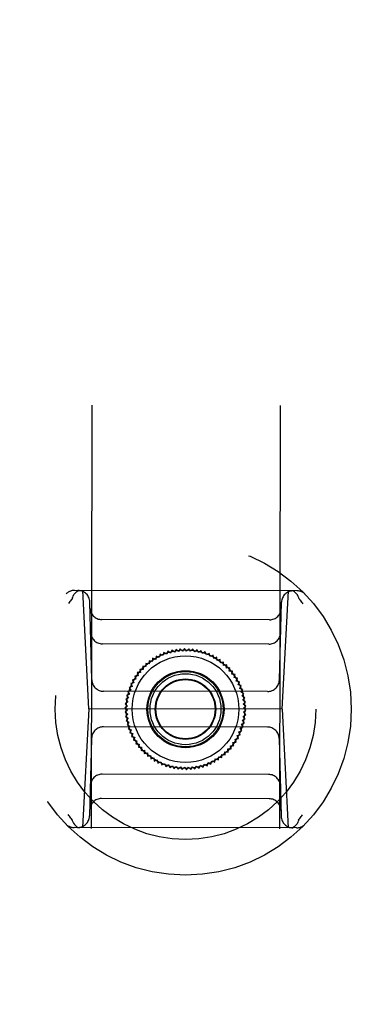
# Model space of a CAD drawing. Header units: inches. Extents: x 0 to 256, y 0 to 165.
# Tile 11 of 88: x 78.71 to 79.81, y 55.98 to 59.25. Entities that reach past the tile are written whole.
import ezdxf

# ---------------------------------------------------------------- set-up
doc = ezdxf.new("R2010")
doc.units = ezdxf.units.IN
doc.header["$LTSCALE"] = 14.05744
doc.header["$MEASUREMENT"] = 0
doc.linetypes.add('HIDDEN', pattern=[0.2, 0.1, -0.1])
doc.layers.add('02___PRT_ALL_AXES', color=7, linetype='CONTINUOUS')
doc.layers.add('DEFAULT_2', color=8, linetype='HIDDEN')

msp = doc.modelspace()

# ---------------------------------------------------------------- linework, layer by layer
at = {"layer": '02___PRT_ALL_AXES', "color": 8, "linetype": 'HIDDEN'}
for p, q in [((78.9918, 83.2733), (78.9451, 53.7733)), ((79.6168, 83.2723), (79.5701, 53.7724))]:
    msp.add_line(p, q, dxfattribs=at)
at = {"layer": 'DEFAULT_2', "color": 8, "linetype": 'HIDDEN'}
for p, q in [((79.6326, 57.3535), (78.8939, 57.3546)), ((78.9417, 56.9609), (78.9217, 57.3546)), ((79.5835, 56.9598), (79.6047, 57.3535)), ((78.9509, 57.0582), (78.9446, 57.3162)), ((79.5746, 57.0573), (79.5818, 57.3152)), ((79.5418, 57.2572), (78.9844, 57.258)), ((79.5396, 57.1764), (78.9863, 57.1773)), ((79.2454, 57.1607), (79.2394, 57.1518)), ((79.2528, 57.1529), (79.2454, 57.1607)), ((79.2594, 57.1614), (79.2528, 57.1529)), ((79.2663, 57.1531), (79.2594, 57.1614)), ((79.2735, 57.1612), (79.2663, 57.1531)), ((79.2797, 57.1524), (79.2735, 57.1612)), ((79.1533, 57.1292), (79.1523, 57.1185)), ((79.1636, 57.1258), (79.1533, 57.1292)), ((79.1654, 57.1364), (79.1636, 57.1258)), ((79.1753, 57.1323), (79.1654, 57.1364)), ((79.1779, 57.1428), (79.1753, 57.1323)), ((79.1875, 57.138), (79.1779, 57.1428)), ((79.1908, 57.1482), (79.1875, 57.138)), ((79.2001, 57.1428), (79.1908, 57.1482)), ((79.2041, 57.1528), (79.2001, 57.1428)), ((79.213, 57.1467), (79.2041, 57.1528)), ((79.2177, 57.1564), (79.213, 57.1467)), ((79.2261, 57.1497), (79.2177, 57.1564)), ((79.2315, 57.159), (79.2261, 57.1497)), ((79.2394, 57.1518), (79.2315, 57.159)), ((79.2874, 57.1599), (79.2797, 57.1524)), ((79.2931, 57.1508), (79.2874, 57.1599)), ((79.3013, 57.1577), (79.2931, 57.1508)), ((79.3063, 57.1482), (79.3013, 57.1577)), ((79.315, 57.1545), (79.3063, 57.1482)), ((79.3193, 57.1447), (79.315, 57.1545)), ((79.3284, 57.1504), (79.3193, 57.1447)), ((79.332, 57.1403), (79.3284, 57.1504)), ((79.3415, 57.1453), (79.332, 57.1403)), ((79.3444, 57.135), (79.3415, 57.1453)), ((79.3542, 57.1394), (79.3444, 57.135)), ((79.3564, 57.1288), (79.3542, 57.1394)), ((79.3665, 57.1326), (79.3564, 57.1288)), ((79.3679, 57.1219), (79.3665, 57.1326)), ((79.1313, 57.1016), (79.1206, 57.1028)), ((79.1206, 57.1028), (79.1218, 57.0921)), ((79.1415, 57.1104), (79.1309, 57.1123)), ((79.1309, 57.1123), (79.1313, 57.1016)), ((79.1418, 57.1212), (79.1415, 57.1104)), ((79.1523, 57.1185), (79.1418, 57.1212)), ((79.3782, 57.1249), (79.3679, 57.1219)), ((79.3789, 57.1142), (79.3782, 57.1249)), ((79.3894, 57.1164), (79.3789, 57.1142)), ((79.3894, 57.1057), (79.3894, 57.1164)), ((79.4, 57.1072), (79.3894, 57.1057)), ((79.3992, 57.0965), (79.4, 57.1072)), ((79.4099, 57.0973), (79.3992, 57.0965)), ((79.4083, 57.0867), (79.4099, 57.0973)), ((79.1048, 57.0712), (79.0941, 57.0701)), ((79.0941, 57.0701), (79.0975, 57.0599)), ((79.113, 57.0819), (79.1022, 57.0816)), ((79.1022, 57.0816), (79.1048, 57.0712)), ((79.1218, 57.0921), (79.111, 57.0925)), ((79.111, 57.0925), (79.113, 57.0819)), ((79.4191, 57.0866), (79.4083, 57.0867)), ((79.4168, 57.0761), (79.4191, 57.0866)), ((79.4275, 57.0754), (79.4168, 57.0761)), ((79.4245, 57.0651), (79.4275, 57.0754)), ((79.4352, 57.0637), (79.4245, 57.0651)), ((79.4314, 57.0536), (79.4352, 57.0637)), ((79.0852, 57.036), (79.075, 57.0327)), ((79.075, 57.0327), (79.0804, 57.0234)), ((79.0909, 57.0482), (79.0805, 57.0456)), ((79.0805, 57.0456), (79.0852, 57.036)), ((79.0975, 57.0599), (79.0869, 57.0581)), ((79.0869, 57.0581), (79.0909, 57.0482)), ((79.4419, 57.0514), (79.4314, 57.0536)), ((79.4375, 57.0416), (79.4419, 57.0514)), ((79.4479, 57.0386), (79.4375, 57.0416)), ((79.4427, 57.0292), (79.4479, 57.0386)), ((79.5352, 57.019), (78.9902, 57.0198)), ((79.0734, 56.9974), (79.064, 56.9921)), ((79.0764, 57.0106), (79.0667, 57.0059)), ((79.0667, 57.0059), (79.0734, 56.9974)), ((79.0804, 57.0234), (79.0704, 57.0195)), ((79.0704, 57.0195), (79.0764, 57.0106)), ((79.4529, 57.0255), (79.4427, 57.0292)), ((79.4471, 57.0164), (79.4529, 57.0255)), ((79.457, 57.0121), (79.4471, 57.0164)), ((79.4506, 57.0034), (79.457, 57.0121)), ((79.4601, 56.9984), (79.4506, 57.0034)), ((79.4531, 56.9902), (79.4601, 56.9984)), ((79.0701, 56.9707), (79.0615, 56.9642)), ((79.0713, 56.9842), (79.0623, 56.9782)), ((79.0623, 56.9782), (79.0701, 56.9707)), ((79.064, 56.9921), (79.0713, 56.9842)), ((79.4623, 56.9845), (79.4531, 56.9902)), ((79.4547, 56.9769), (79.4623, 56.9845)), ((79.4635, 56.9706), (79.4547, 56.9769)), ((79.4554, 56.9634), (79.4635, 56.9706)), ((78.9417, 56.9609), (78.9205, 56.5672)), ((79.5835, 56.9598), (78.9417, 56.9609)), ((79.0615, 56.9642), (79.0698, 56.9573)), ((79.0698, 56.9573), (79.0618, 56.9501)), ((79.0618, 56.9501), (79.0705, 56.9438)), ((79.0705, 56.9438), (79.063, 56.9362)), ((79.063, 56.9362), (79.0721, 56.9305)), ((79.454, 56.9365), (79.4629, 56.9425)), ((79.4612, 56.9286), (79.454, 56.9365)), ((79.4552, 56.95), (79.4637, 56.9565)), ((79.4629, 56.9425), (79.4552, 56.95)), ((79.4637, 56.9565), (79.4554, 56.9634)), ((79.5835, 56.9598), (79.6035, 56.5661)), ((79.535, 56.9009), (78.99, 56.9017)), ((79.0721, 56.9305), (79.0651, 56.9223)), ((79.0651, 56.9223), (79.0747, 56.9173)), ((79.0747, 56.9173), (79.0683, 56.9086)), ((79.0683, 56.9086), (79.0781, 56.9043)), ((79.0781, 56.9043), (79.0724, 56.8952)), ((79.4448, 56.8973), (79.4548, 56.9012)), ((79.4488, 56.9101), (79.4585, 56.9148)), ((79.4548, 56.9012), (79.4488, 56.9101)), ((79.4518, 56.9233), (79.4612, 56.9286)), ((79.4585, 56.9148), (79.4518, 56.9233)), ((79.0724, 56.8952), (79.0825, 56.8915)), ((79.0825, 56.8915), (79.0774, 56.8821)), ((79.0774, 56.8821), (79.0877, 56.8791)), ((79.0877, 56.8791), (79.0833, 56.8693)), ((79.0833, 56.8693), (79.0938, 56.8671)), ((79.0938, 56.8671), (79.0901, 56.857)), ((79.4343, 56.8725), (79.4447, 56.8751)), ((79.4384, 56.8626), (79.4343, 56.8725)), ((79.44, 56.8847), (79.4502, 56.888)), ((79.4447, 56.8751), (79.44, 56.8847)), ((79.4502, 56.888), (79.4448, 56.8973)), ((78.9506, 56.8634), (78.9435, 56.6055)), ((79.0901, 56.857), (79.1007, 56.8556)), ((79.1007, 56.8556), (79.0977, 56.8453)), ((79.0977, 56.8453), (79.1084, 56.8445)), ((79.1084, 56.8445), (79.1061, 56.8341)), ((79.1061, 56.8341), (79.1169, 56.834)), ((79.1169, 56.834), (79.1153, 56.8234)), ((79.4123, 56.8388), (79.423, 56.8391)), ((79.4142, 56.8282), (79.4123, 56.8388)), ((79.4204, 56.8495), (79.4311, 56.8505)), ((79.423, 56.8391), (79.4204, 56.8495)), ((79.4277, 56.8608), (79.4384, 56.8626)), ((79.4311, 56.8505), (79.4277, 56.8608)), ((79.5743, 56.8625), (79.5806, 56.6045)), ((79.1153, 56.8234), (79.126, 56.8242)), ((79.126, 56.8242), (79.1252, 56.8135)), ((79.1252, 56.8135), (79.1358, 56.815)), ((79.1358, 56.815), (79.1358, 56.8043)), ((79.1358, 56.8043), (79.1463, 56.8065)), ((79.1463, 56.8065), (79.147, 56.7958)), ((79.3719, 56.7915), (79.373, 56.8022)), ((79.373, 56.8022), (79.3834, 56.7995)), ((79.3834, 56.7995), (79.3837, 56.8103)), ((79.3837, 56.8103), (79.3943, 56.8084)), ((79.3939, 56.8191), (79.4046, 56.8179)), ((79.3943, 56.8084), (79.3939, 56.8191)), ((79.4034, 56.8286), (79.4142, 56.8282)), ((79.4046, 56.8179), (79.4034, 56.8286)), ((79.147, 56.7958), (79.1573, 56.7988)), ((79.1573, 56.7988), (79.1588, 56.7881)), ((79.1588, 56.7881), (79.1689, 56.7919)), ((79.1689, 56.7919), (79.171, 56.7813)), ((79.171, 56.7813), (79.1808, 56.7857)), ((79.1808, 56.7857), (79.1837, 56.7753)), ((79.1837, 56.7753), (79.1932, 56.7804)), ((79.1932, 56.7804), (79.1968, 56.7703)), ((79.1968, 56.7703), (79.2059, 56.776)), ((79.2059, 56.776), (79.2103, 56.7662)), ((79.2103, 56.7662), (79.2189, 56.7725)), ((79.2189, 56.7725), (79.2239, 56.763)), ((79.2239, 56.763), (79.2321, 56.7699)), ((79.2321, 56.7699), (79.2378, 56.7608)), ((79.2378, 56.7608), (79.2455, 56.7683)), ((79.2455, 56.7683), (79.2518, 56.7595)), ((79.2798, 56.76), (79.2858, 56.7689)), ((79.2858, 56.7689), (79.2938, 56.7617)), ((79.2938, 56.7617), (79.2991, 56.771)), ((79.2991, 56.771), (79.3075, 56.7643)), ((79.3075, 56.7643), (79.3122, 56.774)), ((79.3122, 56.774), (79.3211, 56.7679)), ((79.3211, 56.7679), (79.3251, 56.7779)), ((79.3251, 56.7779), (79.3344, 56.7725)), ((79.3344, 56.7725), (79.3377, 56.7827)), ((79.3377, 56.7827), (79.3473, 56.7779)), ((79.3473, 56.7779), (79.3499, 56.7884)), ((79.3499, 56.7884), (79.3598, 56.7843)), ((79.3598, 56.7843), (79.3617, 56.7949)), ((79.3617, 56.7949), (79.3719, 56.7915)), ((79.5389, 56.7434), (78.9857, 56.7443)), ((79.2518, 56.7595), (79.2589, 56.7676)), ((79.2589, 56.7676), (79.2658, 56.7593)), ((79.2658, 56.7593), (79.2724, 56.7678)), ((79.2724, 56.7678), (79.2798, 56.76)), ((79.5409, 56.6627), (78.9834, 56.6635)), ((79.6313, 56.5661), (78.8927, 56.5672))]:
    msp.add_line(p, q, dxfattribs=at)
for points in [[(78.8865, 57.329), (78.8843, 57.3261), (78.8822, 57.3232), (78.88, 57.3203), (78.8779, 57.3174), (78.8758, 57.3144), (78.8737, 57.3114)], [(78.8865, 57.329), (78.8867, 57.3293), (78.8869, 57.3297), (78.8871, 57.33), (78.8873, 57.3304), (78.8874, 57.3307), (78.8876, 57.3311)], [(78.8876, 57.3311), (78.8894, 57.3361), (78.8918, 57.3407), (78.8946, 57.3448), (78.8978, 57.3482), (78.9013, 57.351), (78.905, 57.353), (78.909, 57.3542), (78.913, 57.3546)], [(79.6388, 57.3299), (79.637, 57.3349), (79.6346, 57.3395), (79.6318, 57.3436), (79.6286, 57.347), (79.6251, 57.3498), (79.6214, 57.3518), (79.6175, 57.3531), (79.6135, 57.3535)], [(79.6399, 57.3278), (79.6396, 57.3282), (79.6394, 57.3285), (79.6392, 57.3288), (79.6391, 57.3292), (79.6389, 57.3295), (79.6388, 57.3299)], [(79.6399, 57.3278), (79.642, 57.3249), (79.6442, 57.322), (79.6463, 57.3191), (79.6484, 57.3162), (79.6505, 57.3132), (79.6526, 57.3102)], [(78.8854, 56.5929), (78.8832, 56.5958), (78.881, 56.5987), (78.8789, 56.6016), (78.8768, 56.6045), (78.8747, 56.6075), (78.8726, 56.6105)], [(79.6387, 56.5917), (79.6409, 56.5945), (79.643, 56.5975), (79.6452, 56.6004), (79.6473, 56.6033), (79.6494, 56.6063), (79.6515, 56.6093)], [(78.8854, 56.5929), (78.8856, 56.5925), (78.8858, 56.5922), (78.886, 56.5919), (78.8861, 56.5915), (78.8863, 56.5912), (78.8864, 56.5908)], [(78.8864, 56.5908), (78.8883, 56.5858), (78.8906, 56.5812), (78.8934, 56.5771), (78.8966, 56.5737), (78.9001, 56.5709), (78.9038, 56.5689), (78.9077, 56.5676), (78.9117, 56.5672)], [(79.6376, 56.5896), (79.6358, 56.5846), (79.6334, 56.58), (79.6306, 56.5759), (79.6274, 56.5725), (79.6239, 56.5697), (79.6202, 56.5677), (79.6162, 56.5665), (79.6123, 56.5661)], [(79.6387, 56.5917), (79.6385, 56.5914), (79.6383, 56.591), (79.6381, 56.5907), (79.6379, 56.5903), (79.6378, 56.59), (79.6376, 56.5896)]]:
    msp.add_lwpolyline(points, dxfattribs=at)
for radius in [0.5512, 0.4331, 0.1969, 0.1772, 0.128, 0.125, 0.1179, 0.1004, 0.0984]:
    msp.add_circle((79.2626, 56.9603), radius, dxfattribs=at)
for centre, start, end in [((78.8938, 57.3153), 89.9093, 136.0962), ((78.9052, 57.3152), 1.4093, 89.9093), ((79.6211, 57.3141), 89.9093, 178.4093), ((79.6325, 57.3141), 43.7223, 89.9093), ((78.9844, 57.2974), 181.4093, 269.9093), ((79.5419, 57.2965), 269.9093, 358.4093), ((78.9864, 57.2167), 181.4093, 269.9093), ((79.5396, 57.2158), 269.9093, 358.4093), ((78.9903, 57.0592), 181.4093, 269.9093), ((79.5352, 57.0583), 269.9093, 358.4093), ((78.99, 56.8624), 89.9093, 178.4093), ((79.5349, 56.8615), 1.4093, 89.9093), ((78.9856, 56.7049), 89.9093, 178.4093), ((79.5388, 56.704), 1.4093, 89.9093), ((78.9834, 56.6242), 89.9093, 178.4093), ((79.5408, 56.6233), 1.4093, 89.9093), ((78.9041, 56.6066), 269.9093, 358.4093), ((78.8927, 56.6066), 223.7223, 269.9093), ((79.62, 56.6055), 181.4093, 269.9093), ((79.6314, 56.6054), 269.9093, 316.0962)]:
    msp.add_arc(centre, 0.0394, start, end, dxfattribs=at)

doc.saveas('drawing.dxf')
